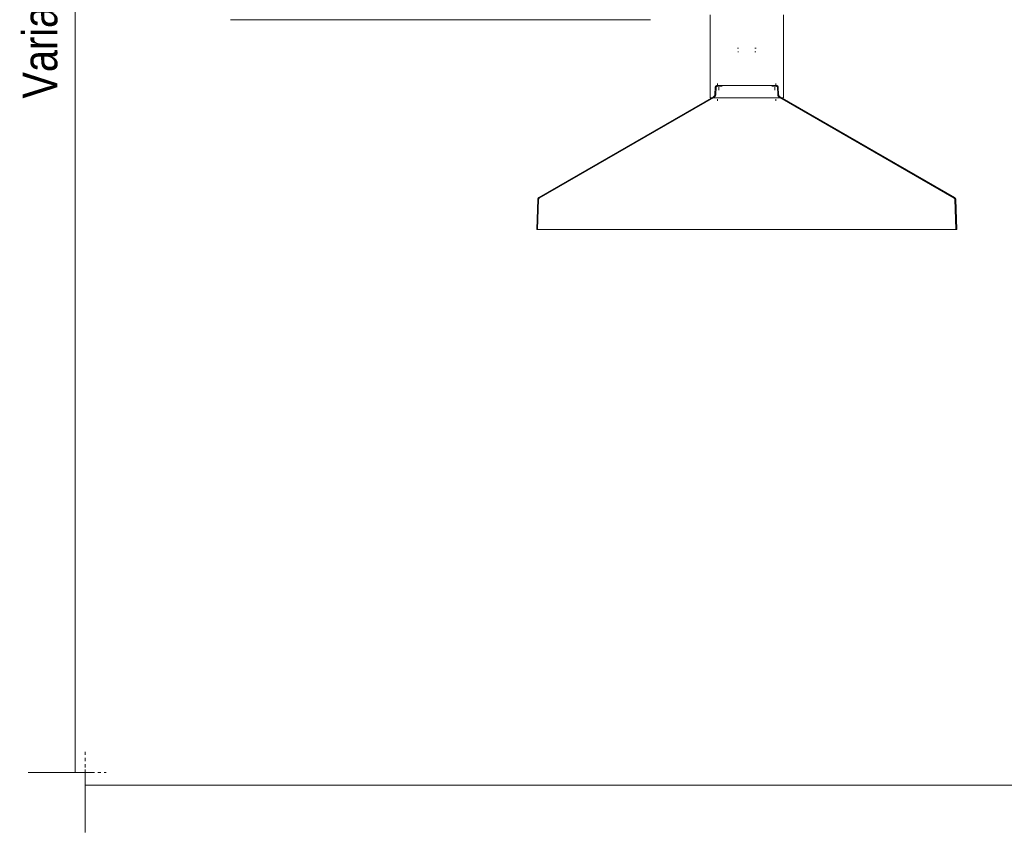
# Model space of a CAD drawing. Header units: millimetres. Extents: x 5395 to 10156, y 397 to 7363.
# Tile 1 of 10: x 5432 to 6369, y 397 to 1174. Entities that reach past the tile are written whole.
import ezdxf

# ---------------------------------------------------------------- set-up
doc = ezdxf.new("R2010")
doc.units = ezdxf.units.MM
doc.linetypes.add('Dash', pattern=[6, 3, -3])
doc.layers.add('A-ANNO-DIMS', color=7, linetype='Dash', lineweight=9, true_color=0xd2d2d2)
doc.layers.add('A-ANNO-DIMS-15', color=7, linetype='Continuous', lineweight=9)
doc.layers.add('E-LITE-EQPM', color=7, linetype='Continuous', lineweight=20)
doc.styles.add('Arial Narrow', font='ARIALN.TTF', dxfattribs={"height": 33})
doc.dimstyles.new('FARO_-_2_2mm_Arial_Narrow_mm_Inch_Left', dxfattribs={"dimscale": 304.8, "dimtxt": 33.773222, "dimasz": 0, "dimexe": 0.147638, "dimexo": 0.0625, "dimgap": 0.024606, "dimtad": 1, "dimdec": 0, "dimzin": 0, "dimdsep": 46, "dimtxsty": 'Arial Narrow', "dimblk1": 'NONE', "dimblk2": 'NONE', "dimsah": 1, "dimcen": 0.09, "dimadec": 0, "dimazin": 0, "dimtfac": 1, "dimtdec": 4, "dimtix": 1, "dimtmove": 0, "dimatfit": 3, "dimfxl": 0.049213, "dimfxlon": 1, "dimtvp": 1, "dimtolj": 1, "dimtzin": 0, "dimarcsym": 2})

# ---------------------------------------------------------------- blocks, each defined once
blk = doc.blocks.new('68595-5L_ 68596-5L_ 68596-5L  KOMBO400 - 64314-44-5L SAMBA Black_ribbon beige pendant lamp ø450-5L-699388-Alzado_PDF')
at = {"layer": 'E-LITE-EQPM', "lineweight": 9}
for p, q in [((5632.61, 1174.49), (5638.71, 1174.49)), ((5638.71, 1174.49), (6032.61, 1174.49)), ((6089.21, 1179.05), (6089.21, 1100)), ((6159.21, 1100), (6159.21, 1179.05)), ((6094.09, 1109.87), (6093.86, 1103.43)), ((6094.89, 1109.84), (6094.66, 1103.4)), ((6096.39, 1113.82), (6096.39, 1111.82)), ((6097.45, 1110.22), (6097.45, 1107.32)), ((6150.88, 1107.32), (6150.88, 1110.22)), ((6151.93, 1111.82), (6151.93, 1113.82)), ((6153.66, 1103.4), (6153.44, 1109.84)), ((6154.46, 1103.43), (6154.24, 1109.87)), ((6092.4, 1101), (5926.14, 1005.02)), ((6092.8, 1100.31), (5926.54, 1004.32)), ((6089.47, 1100), (6111.11, 1100)), ((6096.44, 1098.71), (6096.44, 1097.15)), ((6111.11, 1100), (6159.01, 1100)), ((6151.98, 1097.15), (6151.98, 1098.71)), ((6321.78, 1004.32), (6155.52, 1100.31)), ((6322.18, 1005.02), (6155.92, 1101)), ((5925.17, 1003.39), (5924.16, 974.49)), ((5925.97, 1003.37), (5924.96, 974.49)), ((6323.36, 974.49), (6322.36, 1003.37)), ((6324.16, 974.49), (6323.15, 1003.39)), ((5924.16, 974.49), (6222.06, 974.49)), ((6222.06, 974.49), (6324.08, 974.49))]:
    blk.add_line(p, q, dxfattribs=at)
at = {"layer": 'E-LITE-EQPM', "lineweight": 9, "flags": 128}
for points in [[(6116.36, 1147.46), (6116.19, 1147.46), (6116.03, 1147.46), (6115.89, 1147.46), (6115.76, 1147.46), (6115.65, 1147.46), (6115.55, 1147.46), (6115.46, 1147.46), (6115.38, 1147.46), (6115.32, 1147.46), (6115.28, 1147.46), (6115.25, 1147.46)], [(6133.19, 1147.46), (6133.17, 1147.46), (6133.13, 1147.46), (6133.08, 1147.46), (6133.02, 1147.46), (6132.94, 1147.46), (6132.85, 1147.46), (6132.74, 1147.46), (6132.62, 1147.46), (6132.49, 1147.46), (6132.34, 1147.46), (6132.18, 1147.46), (6132.01, 1147.46), (6131.83, 1147.46)], [(6116.38, 1143.82), (6116.2, 1143.82), (6116.04, 1143.82), (6115.89, 1143.82), (6115.76, 1143.82), (6115.64, 1143.82), (6115.53, 1143.82)], [(6132.8, 1143.82), (6132.69, 1143.82), (6132.57, 1143.82), (6132.44, 1143.82), (6132.29, 1143.82), (6132.13, 1143.82), (6131.96, 1143.82), (6131.77, 1143.82)], [(6094.09, 1109.87), (6094.09, 1109.95), (6094.1, 1110.03), (6094.11, 1110.11), (6094.12, 1110.19), (6094.14, 1110.27), (6094.16, 1110.35), (6094.18, 1110.43), (6094.21, 1110.5), (6094.24, 1110.58), (6094.27, 1110.65), (6094.31, 1110.72), (6094.35, 1110.8), (6094.39, 1110.87), (6094.43, 1110.93), (6094.48, 1111), (6094.53, 1111.06), (6094.58, 1111.12), (6094.63, 1111.18), (6094.69, 1111.24), (6094.75, 1111.3), (6094.81, 1111.35), (6094.87, 1111.4), (6094.94, 1111.45), (6095, 1111.49), (6095.07, 1111.54), (6095.14, 1111.58), (6095.21, 1111.61), (6095.29, 1111.65), (6095.36, 1111.68), (6095.44, 1111.71), (6095.51, 1111.73), (6095.59, 1111.75), (6095.67, 1111.77), (6095.75, 1111.79), (6095.83, 1111.8), (6095.91, 1111.81), (6095.99, 1111.82), (6096.07, 1111.82), (6096.1, 1111.82)], [(6094.89, 1109.84), (6094.89, 1109.89), (6094.89, 1109.94), (6094.9, 1109.99), (6094.91, 1110.04), (6094.92, 1110.09), (6094.93, 1110.13), (6094.94, 1110.18), (6094.96, 1110.23), (6094.98, 1110.27), (6095, 1110.32), (6095.02, 1110.36), (6095.04, 1110.4), (6095.07, 1110.44), (6095.09, 1110.48), (6095.12, 1110.52), (6095.15, 1110.56), (6095.18, 1110.6), (6095.22, 1110.64), (6095.25, 1110.67), (6095.29, 1110.7), (6095.32, 1110.74), (6095.36, 1110.77), (6095.4, 1110.8), (6095.44, 1110.82), (6095.48, 1110.85), (6095.52, 1110.87), (6095.57, 1110.9), (6095.61, 1110.92), (6095.66, 1110.93), (6095.7, 1110.95), (6095.75, 1110.97), (6095.79, 1110.98), (6095.84, 1110.99), (6095.89, 1111), (6095.94, 1111.01), (6095.99, 1111.01), (6096.03, 1111.02), (6096.08, 1111.02), (6096.1, 1111.02)], [(6137.9, 1111.82), (6136.91, 1111.82), (6135.9, 1111.82), (6134.87, 1111.82), (6133.82, 1111.82), (6132.76, 1111.82), (6131.69, 1111.82), (6130.6, 1111.82), (6129.5, 1111.82), (6128.4, 1111.82), (6127.28, 1111.82), (6126.17, 1111.82), (6125.05, 1111.82), (6123.92, 1111.82), (6122.8, 1111.82), (6121.68, 1111.82), (6120.57, 1111.82), (6119.46, 1111.82), (6118.35, 1111.82), (6117.26, 1111.82), (6116.18, 1111.82), (6115.11, 1111.82), (6114.05, 1111.82), (6113.02, 1111.82), (6111.99, 1111.82), (6110.99, 1111.82), (6110.01, 1111.82), (6109.06, 1111.82), (6108.12, 1111.82), (6107.21, 1111.82), (6106.33, 1111.82), (6105.48, 1111.82), (6104.66, 1111.82), (6103.87, 1111.82), (6103.11, 1111.82), (6102.38, 1111.82), (6101.69, 1111.82), (6101.04, 1111.82), (6100.42, 1111.82), (6099.84, 1111.82), (6099.3, 1111.82), (6098.8, 1111.82), (6098.34, 1111.82), (6097.92, 1111.82), (6097.55, 1111.82), (6097.21, 1111.82), (6096.92, 1111.82), (6096.67, 1111.82), (6096.47, 1111.82), (6096.31, 1111.82), (6096.2, 1111.82), (6096.13, 1111.82), (6096.1, 1111.82)], [(6096.1, 1111.82), (6096.12, 1111.82), (6096.19, 1111.82), (6096.3, 1111.82), (6096.46, 1111.82), (6096.66, 1111.82), (6096.91, 1111.82)], [(6100.83, 1111.02), (6100.42, 1111.02), (6099.84, 1111.02), (6099.3, 1111.02), (6098.8, 1111.02), (6098.34, 1111.02), (6097.92, 1111.02), (6097.55, 1111.02), (6097.21, 1111.02), (6096.92, 1111.02), (6096.67, 1111.02), (6096.47, 1111.02), (6096.31, 1111.02), (6096.2, 1111.02), (6096.13, 1111.02), (6096.1, 1111.02)], [(6096.1, 1111.02), (6096.12, 1111.02), (6096.19, 1111.02), (6096.3, 1111.02), (6096.46, 1111.02), (6096.66, 1111.02)], [(6152.22, 1111.82), (6152.2, 1111.82), (6152.13, 1111.82), (6152.02, 1111.82), (6151.86, 1111.82), (6151.66, 1111.82), (6151.42, 1111.82), (6151.13, 1111.82), (6150.8, 1111.82), (6150.42, 1111.82), (6150.01, 1111.82), (6149.55, 1111.82), (6149.05, 1111.82), (6148.51, 1111.82), (6147.94, 1111.82), (6147.32, 1111.82), (6146.67, 1111.82), (6145.98, 1111.82), (6145.26, 1111.82), (6144.5, 1111.82), (6143.71, 1111.82), (6142.89, 1111.82), (6142.04, 1111.82), (6141.16, 1111.82), (6140.26, 1111.82), (6139.32, 1111.82), (6138.37, 1111.82), (6137.9, 1111.82)], [(6152.22, 1111.02), (6152.2, 1111.02), (6152.13, 1111.02), (6152.02, 1111.02), (6151.86, 1111.02), (6151.66, 1111.02), (6151.42, 1111.02), (6151.13, 1111.02), (6150.8, 1111.02), (6150.42, 1111.02), (6150.01, 1111.02), (6149.55, 1111.02), (6149.05, 1111.02), (6148.51, 1111.02), (6147.94, 1111.02)], [(6151.4, 1111.82), (6151.65, 1111.82), (6151.85, 1111.82), (6152.01, 1111.82), (6152.13, 1111.82), (6152.2, 1111.82), (6152.22, 1111.82)], [(6151.65, 1111.02), (6151.85, 1111.02), (6152.01, 1111.02), (6152.13, 1111.02), (6152.2, 1111.02), (6152.22, 1111.02)], [(6152.22, 1111.82), (6152.3, 1111.82), (6152.38, 1111.81), (6152.46, 1111.81), (6152.54, 1111.79), (6152.62, 1111.78), (6152.7, 1111.76), (6152.78, 1111.74), (6152.86, 1111.72), (6152.93, 1111.69), (6153.01, 1111.66), (6153.08, 1111.63), (6153.15, 1111.59), (6153.22, 1111.55), (6153.29, 1111.51), (6153.36, 1111.47), (6153.43, 1111.42), (6153.49, 1111.37), (6153.55, 1111.32), (6153.61, 1111.26), (6153.67, 1111.21), (6153.72, 1111.15), (6153.78, 1111.09), (6153.83, 1111.02), (6153.87, 1110.96), (6153.92, 1110.89), (6153.96, 1110.82), (6154, 1110.75), (6154.04, 1110.68), (6154.07, 1110.61), (6154.1, 1110.53), (6154.13, 1110.46), (6154.15, 1110.38), (6154.18, 1110.3), (6154.2, 1110.22), (6154.21, 1110.15), (6154.22, 1110.07), (6154.23, 1109.99), (6154.24, 1109.9), (6154.24, 1109.87)], [(6152.22, 1111.02), (6152.27, 1111.02), (6152.32, 1111.02), (6152.37, 1111.01), (6152.42, 1111), (6152.46, 1111), (6152.51, 1110.98), (6152.56, 1110.97), (6152.61, 1110.96), (6152.65, 1110.94), (6152.7, 1110.92), (6152.74, 1110.9), (6152.78, 1110.88), (6152.83, 1110.86), (6152.87, 1110.83), (6152.91, 1110.81), (6152.95, 1110.78), (6152.99, 1110.75), (6153.02, 1110.72), (6153.06, 1110.68), (6153.1, 1110.65), (6153.13, 1110.61), (6153.16, 1110.58), (6153.19, 1110.54), (6153.22, 1110.5), (6153.25, 1110.46), (6153.27, 1110.42), (6153.3, 1110.38), (6153.32, 1110.33), (6153.34, 1110.29), (6153.36, 1110.24), (6153.37, 1110.2), (6153.39, 1110.15), (6153.4, 1110.1), (6153.41, 1110.06), (6153.42, 1110.01), (6153.43, 1109.96), (6153.43, 1109.91), (6153.44, 1109.86), (6153.44, 1109.84)], [(6092.4, 1101), (6092.5, 1101.07), (6092.6, 1101.13), (6092.69, 1101.2), (6092.79, 1101.27), (6092.88, 1101.35), (6092.96, 1101.42), (6093.04, 1101.51), (6093.12, 1101.59), (6093.2, 1101.68), (6093.27, 1101.77), (6093.34, 1101.87), (6093.41, 1101.97), (6093.47, 1102.06), (6093.52, 1102.17), (6093.58, 1102.27), (6093.62, 1102.38), (6093.67, 1102.49), (6093.71, 1102.6), (6093.74, 1102.71), (6093.77, 1102.82), (6093.8, 1102.93), (6093.82, 1103.05), (6093.84, 1103.16), (6093.85, 1103.28), (6093.86, 1103.4), (6093.86, 1103.43)], [(6092.8, 1100.31), (6092.93, 1100.39), (6093.05, 1100.47), (6093.17, 1100.56), (6093.29, 1100.65), (6093.41, 1100.75), (6093.52, 1100.85), (6093.62, 1100.95), (6093.72, 1101.06), (6093.82, 1101.17), (6093.91, 1101.29), (6094, 1101.41), (6094.08, 1101.54), (6094.16, 1101.66), (6094.23, 1101.79), (6094.3, 1101.93), (6094.36, 1102.06), (6094.41, 1102.2), (6094.47, 1102.34), (6094.51, 1102.48), (6094.55, 1102.62), (6094.58, 1102.77), (6094.61, 1102.92), (6094.63, 1103.06), (6094.65, 1103.21), (6094.66, 1103.36), (6094.66, 1103.4)], [(6153.66, 1103.4), (6153.67, 1103.26), (6153.69, 1103.11), (6153.71, 1102.96), (6153.73, 1102.81), (6153.76, 1102.67), (6153.8, 1102.52), (6153.84, 1102.38), (6153.89, 1102.24), (6153.95, 1102.1), (6154.01, 1101.97), (6154.07, 1101.83), (6154.14, 1101.7), (6154.22, 1101.57), (6154.3, 1101.45), (6154.39, 1101.33), (6154.48, 1101.21), (6154.57, 1101.1), (6154.67, 1100.98), (6154.78, 1100.88), (6154.88, 1100.78), (6155, 1100.68), (6155.11, 1100.59), (6155.23, 1100.5), (6155.36, 1100.41), (6155.48, 1100.34), (6155.52, 1100.31)], [(6154.46, 1103.43), (6154.47, 1103.32), (6154.48, 1103.2), (6154.5, 1103.08), (6154.52, 1102.97), (6154.54, 1102.85), (6154.57, 1102.74), (6154.61, 1102.63), (6154.64, 1102.52), (6154.69, 1102.41), (6154.73, 1102.3), (6154.78, 1102.2), (6154.84, 1102.1), (6154.9, 1102), (6154.96, 1101.9), (6155.03, 1101.8), (6155.1, 1101.71), (6155.18, 1101.62), (6155.26, 1101.53), (6155.34, 1101.45), (6155.42, 1101.37), (6155.51, 1101.29), (6155.6, 1101.22), (6155.7, 1101.15), (6155.79, 1101.08), (6155.89, 1101.02), (6155.92, 1101)], [(5925.17, 1003.39), (5925.17, 1003.47), (5925.18, 1003.55), (5925.19, 1003.63), (5925.21, 1003.7), (5925.22, 1003.78), (5925.24, 1003.86), (5925.26, 1003.93), (5925.29, 1004), (5925.32, 1004.08), (5925.35, 1004.15), (5925.38, 1004.22), (5925.42, 1004.29), (5925.46, 1004.35), (5925.5, 1004.42), (5925.55, 1004.48), (5925.6, 1004.54), (5925.65, 1004.6), (5925.7, 1004.66), (5925.75, 1004.72), (5925.81, 1004.77), (5925.87, 1004.82), (5925.93, 1004.87), (5925.99, 1004.92), (5926.06, 1004.96), (5926.12, 1005), (5926.14, 1005.02)], [(5925.97, 1003.37), (5925.97, 1003.41), (5925.98, 1003.46), (5925.98, 1003.5), (5925.99, 1003.55), (5926, 1003.59), (5926.01, 1003.64), (5926.03, 1003.68), (5926.04, 1003.73), (5926.06, 1003.77), (5926.08, 1003.81), (5926.1, 1003.85), (5926.12, 1003.89), (5926.14, 1003.93), (5926.17, 1003.97), (5926.19, 1004.01), (5926.22, 1004.05), (5926.25, 1004.08), (5926.28, 1004.11), (5926.31, 1004.15), (5926.35, 1004.18), (5926.38, 1004.21), (5926.42, 1004.24), (5926.45, 1004.27), (5926.49, 1004.29), (5926.53, 1004.32), (5926.54, 1004.32)], [(6321.78, 1004.32), (6321.82, 1004.3), (6321.86, 1004.27), (6321.9, 1004.25), (6321.93, 1004.22), (6321.97, 1004.19), (6322, 1004.16), (6322.03, 1004.12), (6322.06, 1004.09), (6322.09, 1004.06), (6322.12, 1004.02), (6322.15, 1003.98), (6322.18, 1003.94), (6322.2, 1003.9), (6322.22, 1003.86), (6322.24, 1003.82), (6322.26, 1003.78), (6322.28, 1003.74), (6322.29, 1003.7), (6322.31, 1003.65), (6322.32, 1003.61), (6322.33, 1003.56), (6322.34, 1003.52), (6322.35, 1003.47), (6322.35, 1003.43), (6322.35, 1003.38), (6322.36, 1003.37)], [(6322.18, 1005.02), (6322.25, 1004.98), (6322.31, 1004.93), (6322.38, 1004.89), (6322.44, 1004.84), (6322.5, 1004.79), (6322.55, 1004.74), (6322.61, 1004.68), (6322.66, 1004.62), (6322.71, 1004.56), (6322.76, 1004.5), (6322.81, 1004.44), (6322.85, 1004.37), (6322.89, 1004.31), (6322.93, 1004.24), (6322.96, 1004.17), (6323, 1004.1), (6323.03, 1004.03), (6323.05, 1003.95), (6323.08, 1003.88), (6323.1, 1003.8), (6323.11, 1003.73), (6323.13, 1003.65), (6323.14, 1003.57), (6323.15, 1003.5), (6323.15, 1003.42), (6323.15, 1003.39)]]:
    blk.add_lwpolyline(points, dxfattribs=at)
blk = doc.blocks.new('DIMBLOCK1-Alzado_PDF')
at = {"layer": 'A-ANNO-DIMS-15', "color": 251, "true_color": 0x5b5b5b, "transparency": 16777216}
for p, q in [((5494.11, 460.19), (5494.11, 400.19)), ((5494.11, 445.19), (5494.11, 460.19)), ((7694.11, 460.19), (7694.11, 400.19)), ((7694.11, 445.19), (7694.11, 460.19)), ((5494.11, 445.19), (7694.11, 445.19))]:
    blk.add_line(p, q, dxfattribs=at)
at = {"layer": 'A-ANNO-DIMS-15', "color": 0, "transparency": 16777216, "insert": (6461.96, 495.34), "char_height": 33, "width": 317.1466, "attachment_point": 1, "line_spacing_factor": 0.974696, "style": 'Arial Narrow'}
blk.add_mtext('Variable Lenght', dxfattribs=at)
blk = doc.blocks.new('_None')
blk = doc.blocks.new('DIMBLOCK2-Alzado_PDF')
at = {"layer": 'A-ANNO-DIMS-15', "color": 251, "true_color": 0x5b5b5b, "transparency": 16777216}
for p, q in [((5484.83, 2000), (5439.76, 2000)), ((5484.76, 457.16), (5484.76, 2000)), ((5484.76, 2000), (5499.76, 2000)), ((5499.76, 457.16), (5439.76, 457.16)), ((5484.76, 457.16), (5499.76, 457.16))]:
    blk.add_line(p, q, dxfattribs=at)
at = {"layer": 'A-ANNO-DIMS-15', "color": 0, "transparency": 16777216, "insert": (5434.62, 1099.38), "char_height": 33, "width": 310.0703, "attachment_point": 1, "rotation": 90, "line_spacing_factor": 0.974696, "style": 'Arial Narrow'}
blk.add_mtext('Variable Heigth', dxfattribs=at)

msp = doc.modelspace()

# ---------------------------------------------------------------- linework, layer by layer
at = {"layer": 'A-ANNO-DIMS'}
for p, q in [((5494.11, 477.16), (5494.11, 457.16)), ((5494.11, 457.16), (5514.11, 457.16))]:
    msp.add_line(p, q, dxfattribs=at)

# ---------------------------------------------------------------- block references
at = {"layer": 'E-LITE-EQPM', "lineweight": 9}
msp.add_blockref('68595-5L_ 68596-5L_ 68596-5L  KOMBO400 - 64314-44-5L SAMBA Black_ribbon beige pendant lamp ø450-5L-699388-Alzado_PDF', (0, 0), dxfattribs=at)

# ---------------------------------------------------------------- dimensions: what is measured, and where the dimension line sits
at = {"layer": 'A-ANNO-DIMS', "color": 251, "linetype": 'Continuous', "true_color": 0x5b5b5b}
dim = msp.add_linear_dim(base=(5484.76, 2000), p1=(5499.76, 457.16), p2=(5499.76, 2000), angle=90, text='Variable Heigth', dimstyle='FARO_-_2_2mm_Arial_Narrow_mm_Inch_Left', override={"dimpost": '<>', "dimfxl": 1542.84377}, dxfattribs=at)
dim.commit()
dim.dimension.update_dxf_attribs({"geometry": 'DIMBLOCK2-Alzado_PDF', "text_midpoint": (5455.91, 1228.58)})
dim = msp.add_linear_dim(base=(7694.11, 445.19), p1=(5494.11, 460.19), p2=(7694.11, 460.19), text='Variable Lenght', dimstyle='FARO_-_2_2mm_Arial_Narrow_mm_Inch_Left', override={"dimpost": '<>', "dimfxl": 2200.000497}, dxfattribs=at)
dim.commit()
dim.dimension.update_dxf_attribs({"geometry": 'DIMBLOCK1-Alzado_PDF', "text_midpoint": (6594.11, 474.04)})

doc.saveas('drawing.dxf')
